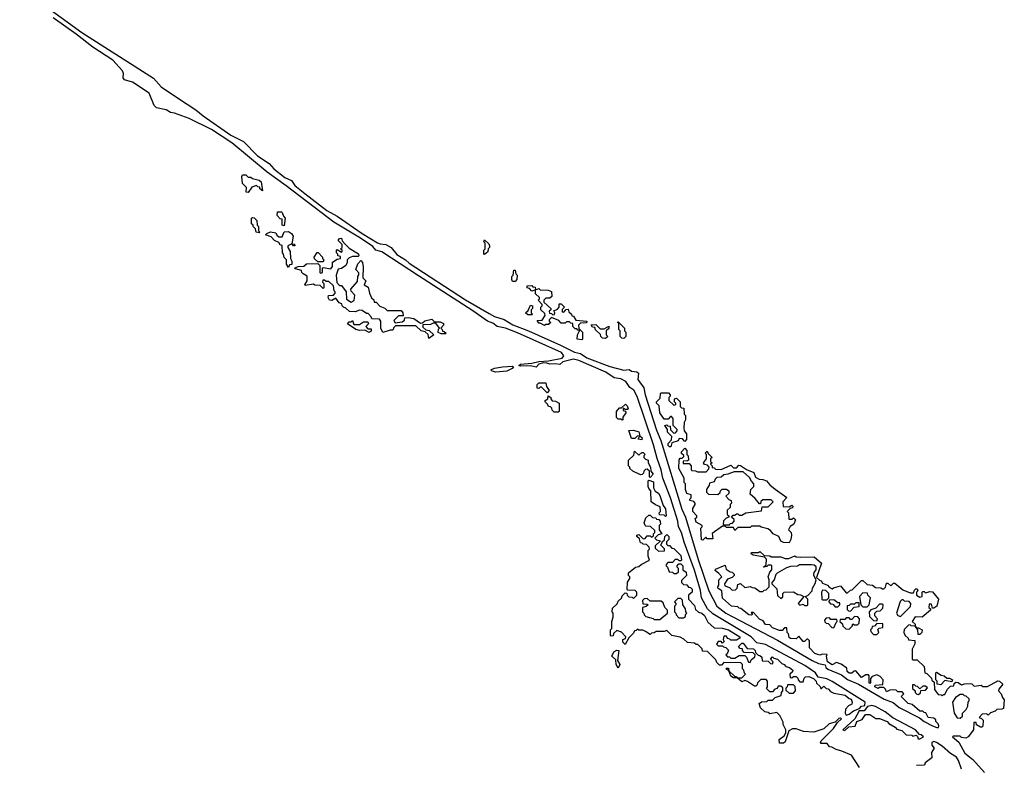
# Model space of a CAD drawing. Extents: x 2535812 to 2752880, y 540738 to 728399.
# Tile 183 of 213: x 2679222 to 2686302, y 670291 to 675652. Entities that reach past the tile are written whole.
import ezdxf

# ---------------------------------------------------------------- set-up
doc = ezdxf.new("R2010")
doc.units = 0

msp = doc.modelspace()

# ---------------------------------------------------------------- linework, layer by layer
at = {"layer": '0CON20XD'}
for points in [[(2679222.2, 675885), (2679668.9, 675558.9), (2680185, 675231.8), (2680240.2, 675170.2), (2680365, 675085.3), (2680487.5, 675005), (2680541, 674961), (2680740.7, 674820.7), (2680831.4, 674775), (2680932.6, 674672.6), (2681015, 674616.8), (2681049.9, 674579.9), (2681127.8, 674517.8), (2681176.8, 674496.8), (2681200.7, 674460.7), (2681271.6, 674401.6), (2681430, 674280), (2681505, 674238.2), (2681685.5, 674115), (2681795, 674048.1), (2681815, 674039.3), (2681855, 674035.5), (2681893.8, 674015), (2681933.6, 673963.6), (2681997.1, 673925), (2682022.2, 673902.2), (2682428.7, 673638.7), (2682598.6, 673538.6), (2682635, 673518.2), (2682705, 673495.4), (2682768.3, 673458.3), (2682880, 673415), (2683111.2, 673311.2), (2683212.5, 673262.5), (2683255, 673252.1), (2683300.8, 673220.9), (2683465, 673157.3), (2683565, 673131.8), (2683605, 673136.2), (2683620, 673125), (2683659.3, 673119.3), (2683670.7, 673110.7), (2683666.7, 673065), (2683709.4, 673005), (2683720, 672955), (2683800.3, 672700.2), (2683832.7, 672625), (2683983.5, 672133.5), (2684009.6, 672075), (2684100.3, 671770.3), (2684177.5, 671545), (2684235.5, 671435), (2684299.2, 671385), (2684671.2, 671191.2), (2684920, 671045), (2684965, 671023.5), (2685013.6, 671013.6), (2685019.2, 670995), (2685032.2, 670982.2), (2685131.3, 670941.3), (2685175, 670907.1), (2685253.6, 670873.6), (2685438.8, 670765), (2685503, 670743), (2685545, 670705.7), (2685691.2, 670631.2), (2685725, 670605.8), (2685785, 670574.3), (2685816.7, 670563.3), (2685827.5, 670562.5), (2685830, 670575), (2685825, 670590), (2685810, 670605), (2685808.3, 670618.3), (2685795, 670630), (2685755, 670633.3), (2685738.3, 670668.3), (2685725, 670670), (2685715, 670680), (2685695, 670680), (2685638.3, 670728.3), (2685610, 670735), (2685560, 670785), (2685580, 670805), (2685568.3, 670818.3), (2685535, 670820), (2685525, 670830), (2685505, 670832.5), (2685478.3, 670831.7), (2685455, 670820), (2685448.3, 670838.3), (2685435, 670850), (2685405, 670850), (2685395, 670842.5), (2685370, 670855), (2685373, 670867), (2685428.3, 670871.7), (2685430, 670905), (2685408.3, 670928.3), (2685385, 670940), (2685351.7, 670928.3), (2685340, 670915), (2685340, 670885), (2685335, 670880), (2685330, 670885), (2685330, 670935), (2685325, 670940), (2685305, 670940), (2685275, 670922.5), (2685235, 670970), (2685221.7, 670968.3), (2685205, 670952.5), (2685185, 670952.5)], [(2683725, 672070), (2683745, 672090), (2683755, 672090), (2683771.7, 672071.7), (2683795, 672070), (2683801.7, 672061.7), (2683818.3, 672058.3), (2683827, 672047), (2683830, 672025), (2683820, 672015), (2683820, 671985), (2683840, 671955), (2683811.7, 671948.3), (2683790, 671925), (2683801.7, 671911.7), (2683830, 671905), (2683791.7, 671868.3), (2683791.7, 671851.7), (2683815, 671830), (2683858.3, 671831.7), (2683858.3, 671848.3), (2683830, 671875), (2683840, 671885), (2683841.7, 671898.3), (2683858.3, 671911.7), (2683860, 671935), (2683875, 671950), (2683890, 671935), (2683890, 671915), (2683871.7, 671898.3), (2683871.7, 671881.7), (2683881.7, 671871.7), (2683895, 671870), (2683911.7, 671851.7), (2683925, 671850), (2683975, 671800), (2683980, 671765), (2683975, 671760), (2683965, 671760), (2683955, 671770), (2683935, 671770), (2683915, 671750), (2683881.7, 671748.3), (2683870, 671735), (2683870, 671725), (2683880, 671715), (2683891.7, 671681.7), (2683915, 671680), (2683925, 671670), (2683945, 671670), (2683958.3, 671681.7), (2683960, 671705), (2683950, 671715), (2683950, 671725), (2683961.7, 671738.3), (2683975, 671740), (2683990, 671725), (2683990, 671695), (2684015, 671680), (2684017.5, 671655), (2683981.7, 671618.3), (2683980, 671605), (2683995, 671590), (2684018.3, 671588.3), (2684031.7, 671571.7), (2684045, 671570), (2684057, 671557), (2684057.5, 671535), (2684030, 671515), (2684030, 671485), (2684075, 671440), (2684081.7, 671411.7), (2684101.7, 671391.7), (2684126.7, 671385), (2684145, 671366.7), (2684170.5, 671320.5), (2684215, 671280), (2684273, 671277), (2684317.5, 671265), (2684400, 671215), (2684400, 671205), (2684375, 671190), (2684335, 671190), (2684328.3, 671198.3), (2684311.7, 671201.7), (2684305, 671220), (2684285, 671220), (2684280, 671195), (2684288.3, 671181.7), (2684275, 671170), (2684265, 671180), (2684245, 671180), (2684231.7, 671161.7), (2684245, 671150), (2684275, 671150), (2684281.7, 671141.7), (2684298.3, 671138.3), (2684318.3, 671118.3), (2684308.3, 671091.7), (2684300, 671085), (2684311.7, 671071.7), (2684325, 671070), (2684335, 671060), (2684365, 671060), (2684395, 671080), (2684435, 671080), (2684448.3, 671068.3), (2684461.7, 671031.7), (2684475, 671030), (2684481.7, 671048.3), (2684508.3, 671071.7), (2684510, 671085), (2684495, 671100), (2684431.7, 671101.7), (2684420, 671115), (2684418.3, 671128.3), (2684401.7, 671131.7), (2684390, 671145), (2684415, 671170), (2684425, 671170), (2684451.7, 671131.7), (2684498.3, 671128.3), (2684510, 671115), (2684511.7, 671101.7), (2684531.7, 671081.7), (2684545, 671080), (2684558.3, 671068.3), (2684561.7, 671041.7), (2684605, 671040), (2684621.7, 671021.7), (2684635, 671020), (2684640, 671035), (2684620, 671055), (2684635, 671070), (2684645, 671060), (2684670, 671055), (2684701.7, 671021.7), (2684720, 671015), (2684731.7, 671001.7), (2684757.5, 670995), (2684780, 670975), (2684778.3, 670961.7), (2684760, 670945), (2684761.7, 670921.7), (2684775, 670920), (2684785, 670930), (2684805, 670930), (2684818.3, 670918.3), (2684820, 670905), (2684831.7, 670891.7), (2684855, 670890), (2684861.7, 670918.3), (2684873, 670927), (2684895, 670930), (2684930, 670915), (2684950, 670895), (2684951.7, 670881.7), (2684978.3, 670858.3), (2684981.7, 670841.7), (2684988.3, 670841.7), (2685005, 670860), (2685021.7, 670841.7), (2685035, 670840), (2685051.7, 670821.7), (2685075, 670810), (2685157.5, 670795), (2685185, 670770), (2685200, 670765), (2685207.5, 670745), (2685205, 670730), (2685181.7, 670718.3), (2685160, 670695), (2685157.5, 670665), (2685165, 670650), (2685185, 670657.5), (2685217.1, 670682.9), (2685260, 670700), (2685274.4, 670715.6), (2685298.8, 670721.2), (2685301.2, 670745), (2685065, 670893.1), (2685025, 670911.9), (2684963.8, 670923.8), (2684944.2, 670955), (2684867.1, 671007.1), (2684585, 671159.4), (2684521.2, 671171.2), (2684481.2, 671215), (2684205, 671380.5), (2684168.5, 671415), (2684124.4, 671495), (2684116.9, 671546.9), (2684073.3, 671693.3), (2683999.5, 671895), (2683980.4, 671965), (2683959.5, 672005), (2683954.5, 672045), (2683901.1, 672215), (2683845.6, 672355), (2683834.5, 672415), (2683805, 672496.2), (2683778.9, 672595), (2683661.7, 672941.7), (2683638.2, 672988.2), (2683608.1, 673008.1), (2683580.1, 673050.1), (2683545, 673070), (2683497.4, 673077.4), (2683437.4, 673117.4), (2683242.2, 673202.3), (2683205, 673212), (2683127.9, 673192.1), (2683105, 673173.3), (2683075, 673178), (2683035, 673174.2), (2683013, 673183), (2682985, 673184.4), (2682955.7, 673174.3), (2682935, 673153.3), (2682895, 673164.2), (2682825, 673160), (2682810, 673165), (2682822.5, 673175), (2682905, 673183.3), (2682955, 673195.4), (2683025, 673199.4), (2683121.9, 673218.1), (2683135.8, 673235), (2683118.5, 673258.5), (2682800.8, 673400.9), (2682715, 673433.2), (2682655, 673445.6), (2682625, 673470.5), (2682584.6, 673484.6), (2682479.7, 673559.7), (2682089.2, 673810.8), (2681825, 673982.7), (2681782, 673995), (2681761.3, 674021.3), (2681672.1, 674082.1), (2681480, 674195), (2681138.4, 674458.4), (2681000.6, 674555), (2680746.8, 674766.8), (2680602.4, 674862.4), (2680441.7, 674941.7), (2680335, 674980.8), (2680305.9, 674985.9), (2680274.3, 675004.3), (2680205, 675017.5), (2680188.2, 675035), (2680154, 675124), (2680033.6, 675203.6), (2679975, 675220), (2679965.6, 675235), (2679967.8, 675265), (2679961.1, 675285), (2679891.8, 675361.8), (2679748.1, 675455), (2679629, 675549), (2679461.8, 675665)], [(2680865, 674410), (2680851.7, 674411.7), (2680852.5, 674445), (2680823.8, 674475), (2680820, 674525), (2680825, 674537.5), (2680847, 674537), (2680865, 674520), (2680885, 674520), (2680895, 674510), (2680945, 674497.5), (2680957.5, 674485), (2680968.3, 674421.7), (2680950, 674435), (2680948.3, 674448.3), (2680935, 674450), (2680925, 674460), (2680891.7, 674448.3), (2680865, 674410)], [(2681125, 674170), (2681110, 674175), (2681108.3, 674218.3), (2681095, 674220), (2681073.3, 674243.3), (2681075, 674270), (2681105, 674270), (2681110, 674265), (2681118.3, 674238.3), (2681130, 674225), (2681125, 674170)], [(2680945, 674120), (2680923.6, 674123.6), (2680918.3, 674148.3), (2680900, 674165), (2680900, 674175), (2680890, 674185), (2680890, 674225), (2680895, 674230), (2680908.3, 674228.3), (2680927, 674207), (2680930, 674175), (2680940, 674165), (2680940, 674135), (2680950, 674125), (2680945, 674120)], [(2681155, 673870), (2681140, 673895), (2681140, 673925), (2681123, 673943), (2681120, 673965), (2681112.5, 673975), (2681108.3, 674028.3), (2681095, 674032.5), (2681085, 674050), (2681053.9, 674063.9), (2681030, 674090), (2680990, 674105), (2681000, 674115), (2681025, 674127.5), (2681065, 674120), (2681071.7, 674101.7), (2681085, 674090), (2681108.3, 674091.7), (2681125, 674127.5), (2681155, 674130), (2681177.5, 674115), (2681187.5, 674095), (2681180, 674040), (2681198.3, 674038.3), (2681200, 674025), (2681190, 674025), (2681180, 674040), (2681150, 674025), (2681150, 674015), (2681167.5, 673985), (2681170, 673935), (2681180, 673915), (2681178.3, 673891.7), (2681161.7, 673888.3), (2681155, 673870)], [(2682165, 673360), (2682158.3, 673388.3), (2682138.3, 673408.3), (2682110, 673415), (2682071.7, 673451.7), (2681925, 673450), (2681911.7, 673438.3), (2681905, 673420), (2681885, 673420), (2681832.5, 673402.5), (2681820, 673435), (2681820, 673485), (2681808.3, 673498.3), (2681755, 673500), (2681750, 673515), (2681728.3, 673538.3), (2681715, 673540), (2681685, 673560), (2681665, 673562.5), (2681635, 673552.5), (2681593, 673553), (2681568.3, 673578.3), (2681550, 673585), (2681540, 673595), (2681538.3, 673608.3), (2681520, 673615), (2681495, 673650), (2681467, 673633), (2681450, 673635), (2681440, 673655), (2681441.7, 673668.3), (2681478.3, 673671.7), (2681490, 673685), (2681490, 673695), (2681483, 673703), (2681478.3, 673738.3), (2681445, 673770), (2681425, 673770), (2681415, 673780), (2681401.7, 673778.3), (2681400, 673765), (2681410, 673755), (2681410, 673725), (2681405, 673720), (2681381.7, 673741.7), (2681343.6, 673743.6), (2681335, 673750), (2681275, 673740), (2681272.5, 673745), (2681290, 673775), (2681288.3, 673808.3), (2681260, 673825), (2681250, 673835), (2681248.3, 673848.3), (2681205, 673860), (2681201.7, 673868.3), (2681225, 673877.5), (2681265, 673880), (2681285, 673896.7), (2681365, 673900), (2681380, 673885), (2681380, 673835), (2681385, 673830), (2681400, 673835), (2681400, 673865), (2681405, 673870), (2681458.3, 673861.7), (2681471.7, 673878.3), (2681471.7, 673908.3), (2681505, 673930), (2681530, 673935), (2681528.3, 673948.3), (2681510, 673955), (2681510, 673965), (2681500, 673975), (2681500, 673995), (2681505, 674000), (2681535, 673980), (2681540, 673985), (2681540, 673995), (2681530, 674005), (2681540, 674015), (2681540, 674035), (2681512.5, 674065), (2681521.7, 674078.3), (2681535, 674080), (2681541.7, 674061.7), (2681560, 674040), (2681590, 674010), (2681658.3, 673968.3), (2681660, 673955), (2681655, 673950), (2681615, 673950), (2681590, 673940), (2681577.5, 673925), (2681577.5, 673905), (2681566.4, 673883.6), (2681535, 673862.5), (2681511.7, 673858.3), (2681497.5, 673815), (2681501.7, 673761.7), (2681521.7, 673741.7), (2681535, 673740), (2681570, 673695), (2681571.7, 673641.7), (2681605, 673620), (2681628.3, 673631.7), (2681631.7, 673671.7), (2681605, 673700), (2681602.5, 673715), (2681651.7, 673768.3), (2681652.5, 673805), (2681661.7, 673818.3), (2681661.7, 673831.7), (2681640, 673855), (2681653, 673897), (2681675, 673920), (2681687.5, 673905), (2681692.5, 673875), (2681690, 673795), (2681710, 673775), (2681700, 673745), (2681728.3, 673728.3), (2681737.5, 673685), (2681751.7, 673651.7), (2681768.3, 673638.3), (2681771.7, 673621.7), (2681785, 673620), (2681811.7, 673591.7), (2681847, 673577), (2681865, 673560), (2681965, 673560), (2681977.5, 673545), (2681978.3, 673521.7), (2681945, 673522.5), (2681911.7, 673488.3), (2681921.7, 673471.7), (2681971.7, 673478.3), (2681988.3, 673491.7), (2681991.7, 673508.3), (2682015, 673510), (2682055, 673502.5), (2682105, 673470), (2682118.3, 673471.7), (2682135, 673487.5), (2682185, 673497.5), (2682205, 673480), (2682245, 673480), (2682268.3, 673468.3), (2682270, 673455), (2682250, 673435), (2682260, 673425), (2682261.7, 673411.7), (2682275, 673410), (2682288.3, 673398.3), (2682285, 673392.5), (2682253.6, 673393.6), (2682231.7, 673401.7), (2682233, 673427), (2682240, 673435), (2682215, 673470), (2682195, 673470), (2682175, 673460), (2682121.7, 673458.3), (2682121.7, 673441.7), (2682141.7, 673421.7), (2682167, 673417), (2682200, 673385), (2682165, 673360)], [(2682565, 673962.5), (2682560, 673965), (2682560, 673995), (2682570, 674005), (2682570, 674045), (2682560, 674055), (2682565, 674070), (2682595, 674040), (2682600, 674025), (2682600, 674015), (2682590, 674005), (2682588.3, 673981.7), (2682565, 673962.5)], [(2681405, 673910), (2681365, 673910), (2681341.7, 673931.7), (2681340, 673945), (2681361.7, 673978.3), (2681368.3, 673978.3), (2681400, 673945), (2681400, 673935), (2681410, 673925), (2681405, 673910)], [(2682785, 673770), (2682765, 673770), (2682760, 673785), (2682760, 673805), (2682770, 673815), (2682775, 673850), (2682785, 673850), (2682790, 673825), (2682800, 673815), (2682797, 673783), (2682785, 673770)], [(2683265, 673350), (2683230, 673355), (2683232.5, 673385), (2683250, 673420), (2683235, 673420), (2683228.3, 673428.3), (2683215, 673430), (2683200, 673445), (2683198.3, 673468.3), (2683185, 673470), (2683175, 673480), (2683155, 673480), (2683145, 673470), (2683115, 673470), (2683098.3, 673488.3), (2683045, 673510), (2683030, 673495), (2683030, 673485), (2683040, 673475), (2683025, 673460), (2683005, 673460), (2682995, 673452.5), (2682965, 673470), (2682955, 673470), (2682941.7, 673488.3), (2682978.3, 673491.7), (2683000, 673525), (2682998.3, 673538.3), (2682970, 673565), (2682970, 673585), (2682980, 673595), (2682980, 673605), (2682950, 673635), (2682960, 673645), (2682960, 673655), (2682931.7, 673681.7), (2682930, 673710), (2682905, 673700), (2682888.3, 673718.3), (2682870, 673725), (2682871.7, 673738.3), (2682905, 673740), (2682911.7, 673731.7), (2682928.3, 673728.3), (2682930, 673710), (2682955, 673720), (2682965, 673710), (2683023, 673707), (2683046.4, 673696.4), (2683048.3, 673661.7), (2683035, 673650), (2683005, 673650), (2682990, 673635), (2682991.7, 673621.7), (2683040, 673575), (2683040, 673565), (2683030, 673555), (2683031.7, 673541.7), (2683045, 673540), (2683055, 673530), (2683068.3, 673531.7), (2683070, 673545), (2683061.7, 673558.3), (2683088.3, 673571.7), (2683100, 673585), (2683101.7, 673608.3), (2683115, 673610), (2683140, 673585), (2683121.7, 673568.3), (2683121.7, 673551.7), (2683135, 673550), (2683151.7, 673568.3), (2683165, 673570), (2683171.7, 673551.7), (2683190, 673535), (2683191.7, 673521.7), (2683205, 673520), (2683221.7, 673491.7), (2683300, 673485), (2683298.3, 673471.7), (2683255, 673470), (2683240, 673455), (2683241.7, 673431.7), (2683270, 673405), (2683270, 673355), (2683265, 673350)], [(2682905, 673530), (2682875, 673530), (2682860, 673545), (2682878.3, 673561.7), (2682895, 673600), (2682910, 673595), (2682910, 673575), (2682900, 673565), (2682900, 673545), (2682910, 673535), (2682905, 673530)], [(2681735, 673402.5), (2681705, 673420), (2681665, 673417.5), (2681640, 673425), (2681580, 673465), (2681591.7, 673478.3), (2681605, 673480), (2681615, 673490), (2681625, 673460), (2681665, 673460), (2681695, 673480), (2681725, 673480), (2681730, 673465), (2681710, 673445), (2681725, 673430), (2681748.3, 673428.3), (2681748.3, 673411.7), (2681735, 673402.5)], [(2683565, 673360), (2683551.7, 673361.7), (2683540, 673375), (2683540, 673415), (2683530, 673425), (2683530, 673470), (2683520, 673475), (2683525, 673480), (2683570, 673435), (2683570, 673415), (2683580, 673405), (2683580, 673375), (2683565, 673360)], [(2683435, 673360), (2683411.7, 673361.7), (2683400, 673375), (2683398.3, 673388.3), (2683361.7, 673421.7), (2683358.3, 673438.3), (2683341.7, 673441.7), (2683331.7, 673458.3), (2683365, 673460), (2683395, 673430), (2683425, 673430), (2683458.3, 673448.3), (2683458.3, 673431.7), (2683440, 673415), (2683440, 673385), (2683450, 673375), (2683435, 673360)], [(2682645, 673117.5), (2682620, 673125), (2682610, 673135), (2682635, 673145.4), (2682692.5, 673155), (2682765, 673160), (2682772.5, 673155), (2682762.5, 673145), (2682725, 673124.2), (2682645, 673117.5)], [(2683015, 672970), (2682975, 673010), (2682965, 673010), (2682955, 673000), (2682941.7, 673001.7), (2682941.7, 673028.3), (2682955, 673040), (2683005, 673040), (2683010, 673015), (2683030, 672985), (2683015, 672970)], [(2683095, 672830), (2683065, 672830), (2683050, 672845), (2683048.3, 672858.3), (2683038.3, 672868.3), (2683025, 672870), (2683018.3, 672888.3), (2683000, 672905), (2683000, 672915), (2683020, 672925), (2683021.7, 672948.3), (2683040, 672935), (2683040, 672925), (2683051.7, 672911.7), (2683075, 672910), (2683100, 672895), (2683100, 672835), (2683095, 672830)], [(2683905, 672580), (2683895, 672580), (2683885, 672590), (2683883.8, 672605), (2683908.3, 672631.7), (2683910, 672655), (2683880, 672685), (2683880, 672705), (2683860, 672735), (2683875, 672740), (2683881.7, 672731.7), (2683898.3, 672728.3), (2683901.7, 672701.7), (2683925, 672680), (2683938.3, 672681.7), (2683950, 672695), (2683950, 672705), (2683920, 672735), (2683920, 672785), (2683908.3, 672798.3), (2683901.7, 672798.3), (2683885, 672780), (2683855, 672780), (2683823.8, 672825), (2683820, 672875), (2683800, 672895), (2683800, 672905), (2683828.3, 672931.7), (2683830, 672965), (2683835, 672970), (2683888.3, 672968.3), (2683900, 672955), (2683900, 672945), (2683890, 672935), (2683890, 672915), (2683925, 672880), (2683940, 672885), (2683940, 672895), (2683930, 672905), (2683930, 672925), (2683945, 672930), (2683970, 672905), (2683971.7, 672871.7), (2683981.7, 672861.7), (2683998.3, 672858.3), (2684000, 672815), (2684010, 672805), (2684010, 672775), (2684000, 672755), (2683997.5, 672715), (2684000, 672695), (2684016.7, 672675), (2684017, 672633), (2684005, 672620), (2683988.3, 672638.3), (2683965, 672640), (2683957, 672623), (2683911.7, 672608.3), (2683905, 672580)], [(2683555, 672772.5), (2683545, 672780), (2683525, 672780), (2683512.5, 672792.5), (2683512.5, 672835), (2683535, 672860), (2683548.3, 672861.7), (2683577.5, 672887.5), (2683590, 672875), (2683597.5, 672855), (2683595, 672850), (2683575, 672850), (2683561.7, 672858.3), (2683561.7, 672841.7), (2683578.3, 672838.3), (2683580, 672825), (2683560, 672795), (2683560, 672775), (2683555, 672772.5)], [(2683695, 672630), (2683670, 672635), (2683680, 672660), (2683661.7, 672658.3), (2683645, 672640), (2683621.7, 672641.7), (2683601.7, 672698.3), (2683635, 672700), (2683675, 672687.5), (2683680, 672660), (2683697.5, 672645), (2683695, 672630)], [(2683755, 672360), (2683750, 672365), (2683750, 672405), (2683735, 672420), (2683721.7, 672418.3), (2683710, 672405), (2683708.3, 672391.7), (2683698.3, 672381.7), (2683685, 672380), (2683630, 672405), (2683610, 672425), (2683610, 672435), (2683600, 672445), (2683600, 672485), (2683638.3, 672521.7), (2683641.7, 672548.3), (2683675, 672520), (2683695, 672540), (2683705, 672540), (2683720, 672525), (2683710, 672515), (2683710, 672505), (2683721.7, 672491.7), (2683740, 672485), (2683740, 672465), (2683757.5, 672435), (2683760, 672405), (2683777.5, 672385), (2683755, 672360)], [(2684755, 671890), (2684713.6, 671893.6), (2684695, 671902.5), (2684680, 671935), (2684640, 671955), (2684620, 671980), (2684601.7, 671991.7), (2684553, 672003), (2684545, 672010), (2684485, 672010), (2684475, 672000), (2684385, 672000), (2684365, 671980), (2684355, 672000), (2684305, 672000), (2684295, 672010), (2684275, 672010), (2684201.7, 671958.3), (2684205, 671920), (2684165, 671920), (2684155, 671930), (2684135, 671910), (2684125, 671912.5), (2684120, 671995), (2684130, 672005), (2684130, 672015), (2684085, 672040), (2684080, 672065), (2684090, 672075), (2684090, 672085), (2684062.5, 672115), (2684063, 672137), (2684080, 672165), (2684080, 672175), (2684068.3, 672188.3), (2684040, 672195), (2684040, 672205), (2684050, 672215), (2684050, 672235), (2684020, 672245), (2684010, 672275), (2684010, 672315), (2684000, 672325), (2684000, 672355), (2683962.5, 672425), (2683963, 672487), (2683971.7, 672498.3), (2683985, 672500), (2683998.3, 672511.7), (2683998.3, 672518.3), (2683981.7, 672531.7), (2683980, 672545), (2684005, 672570), (2684020, 672555), (2684020, 672525), (2684027.5, 672515), (2684030, 672485), (2684025, 672480), (2683991.7, 672478.3), (2683991.7, 672461.7), (2684035, 672460), (2684050, 672445), (2684050, 672415), (2684055, 672410), (2684081.7, 672408.3), (2684095, 672400), (2684158.3, 672401.7), (2684178.3, 672421.7), (2684180, 672435), (2684168.3, 672448.3), (2684145, 672452.5), (2684140, 672465), (2684160, 672495), (2684160, 672525), (2684150, 672535), (2684165, 672550), (2684171.7, 672531.7), (2684200, 672505), (2684190, 672495), (2684190, 672475), (2684200, 672465), (2684190, 672455), (2684200, 672445), (2684201.7, 672431.7), (2684215, 672430), (2684225, 672420), (2684265, 672417.5), (2684335, 672450), (2684355, 672430), (2684375, 672430), (2684391.7, 672448.3), (2684405, 672447.5), (2684447.5, 672417.5), (2684500, 672395), (2684511.7, 672361.7), (2684538.3, 672348.3), (2684565, 672346.2), (2684592.5, 672335), (2684616.2, 672306.2), (2684655, 672276.2), (2684737, 672217), (2684710, 672185), (2684711.7, 672151.7), (2684755, 672150), (2684775, 672160), (2684780, 672155), (2684778.3, 672141.7), (2684761.7, 672138.3), (2684740, 672115), (2684750, 672105), (2684751.7, 672061.7), (2684775, 672060), (2684785, 672070), (2684800, 672055), (2684787.5, 672025), (2684761.7, 672008.3), (2684750, 671985), (2684770, 671965), (2684772.5, 671945), (2684767.5, 671915), (2684755, 671890)], [(2683865, 672080), (2683855, 672090), (2683821.7, 672091.7), (2683820, 672105), (2683830, 672115), (2683828.3, 672148.3), (2683793, 672163), (2683763.3, 672185), (2683760, 672265), (2683745, 672280), (2683740, 672295), (2683740, 672335), (2683745, 672340), (2683778.3, 672328.3), (2683780, 672285), (2683791.7, 672261.7), (2683816.4, 672246.4), (2683825, 672230), (2683848.3, 672158.3), (2683866.7, 672135), (2683870, 672085), (2683865, 672080)], [(2684325, 672020), (2684331.7, 672028.3), (2684348.3, 672031.7), (2684360, 672045), (2684358.3, 672058.3), (2684340, 672075), (2684351.7, 672088.3), (2684365, 672090), (2684375, 672100), (2684385, 672100), (2684395, 672090), (2684415, 672090), (2684443.6, 672106.4), (2684555, 672120), (2684561.7, 672148.3), (2684605, 672150), (2684640, 672185), (2684625, 672200), (2684565, 672200), (2684551.7, 672188.3), (2684548.3, 672171.7), (2684541.7, 672171.7), (2684510, 672210), (2684475, 672240), (2684480, 672275), (2684500, 672295), (2684500, 672315), (2684483, 672333), (2684470, 672360), (2684425, 672400), (2684358.3, 672401.7), (2684315, 672383.3), (2684285, 672380), (2684265, 672362.5), (2684235, 672360), (2684221.7, 672348.3), (2684215, 672330), (2684181.7, 672318.3), (2684180, 672305), (2684160, 672275), (2684160, 672255), (2684175, 672240), (2684241.7, 672238.3), (2684258.3, 672251.7), (2684260, 672265), (2684273.6, 672276.4), (2684305, 672276.7), (2684320, 672265), (2684320, 672245), (2684300, 672225), (2684321.7, 672201.7), (2684337.5, 672195), (2684340, 672175), (2684330, 672165), (2684330, 672145), (2684310, 672125), (2684310, 672095), (2684320, 672085), (2684320, 672075), (2684301.7, 672068.3), (2684281.7, 672048.3), (2684280, 672025), (2684285, 672020), (2684325, 672020)], [(2685260, 670275), (2685203, 670363), (2685133.3, 670393.3), (2685093.8, 670403.8), (2685061.7, 670421.7), (2685045, 670422.5), (2685027.7, 670447.7), (2684985, 670447.5), (2684981.2, 670455), (2684984.6, 670465.4), (2685074, 670555), (2685102.5, 670597.5), (2685130, 670625), (2685125, 670630), (2685111.7, 670628.3), (2685085, 670600), (2685041.7, 670588.3), (2685005, 670553.3), (2684931.7, 670528.3), (2684856.7, 670533.3), (2684805, 670553.3), (2684778.3, 670551.7), (2684751.7, 670538.3), (2684725, 670460), (2684715, 670450), (2684685, 670450), (2684683.3, 670475), (2684718.3, 670501.7), (2684730, 670525), (2684730, 670545), (2684712.5, 670585), (2684711.7, 670601.7), (2684688.3, 670648.3), (2684665, 670670), (2684615, 670660), (2684605, 670670), (2684580, 670675), (2684547.5, 670705), (2684540, 670735), (2684555, 670747.5), (2684595, 670750), (2684605, 670760), (2684635, 670760), (2684653, 670777), (2684698.3, 670791.7), (2684700, 670815), (2684710, 670825), (2684708.3, 670848.3), (2684695, 670860), (2684675, 670860), (2684668.3, 670841.7), (2684651.7, 670838.3), (2684635, 670820), (2684615, 670820), (2684593, 670843), (2684600, 670855), (2684600, 670895), (2684588.3, 670908.3), (2684551.7, 670908.3), (2684527.5, 670882.5), (2684525, 670870), (2684515, 670860), (2684505, 670860), (2684455, 670892.5), (2684435, 670900), (2684415, 670890), (2684380, 670920), (2684355, 670920), (2684335, 670932.5), (2684320, 670970), (2684300, 670985), (2684305, 670990), (2684318.3, 670988.3), (2684320, 670970), (2684361.7, 670931.7), (2684375, 670930), (2684380, 670920), (2684415, 670920), (2684430, 670935), (2684440, 670945), (2684432.5, 670952.5), (2684430, 670975), (2684420, 670985), (2684420, 671015), (2684408.3, 671028.3), (2684285, 671030), (2684268.3, 671011.7), (2684255, 671010), (2684235, 671030), (2684228.3, 671048.3), (2684168.3, 671108.3), (2684131.7, 671111.7), (2684128.3, 671128.3), (2684098.3, 671158.3), (2684085, 671160), (2684075, 671170), (2684025, 671172.5), (2683998.3, 671198.3), (2683971.7, 671211.7), (2683910, 671225), (2683875, 671260), (2683855, 671252.5), (2683798.3, 671251.7), (2683785, 671242.5), (2683765, 671240), (2683755, 671230), (2683722.5, 671252.5), (2683701.7, 671261.7), (2683673, 671263), (2683665, 671270), (2683655, 671260), (2683641.7, 671258.3), (2683635, 671240), (2683601.7, 671208.3), (2683575, 671160), (2683560, 671175), (2683560, 671195), (2683578.3, 671201.7), (2683580, 671215), (2683548.3, 671248.3), (2683515, 671260), (2683491.7, 671238.3), (2683488.3, 671221.7), (2683475, 671220), (2683470, 671225), (2683470, 671265), (2683480, 671275), (2683480, 671325), (2683490, 671355), (2683490, 671385), (2683482.5, 671395), (2683485, 671420), (2683518.3, 671451.7), (2683525, 671470), (2683548.3, 671491.7), (2683555, 671510), (2683575, 671530), (2683588.3, 671528.3), (2683590, 671515), (2683601.7, 671501.7), (2683625, 671500), (2683635, 671490), (2683660, 671515), (2683660, 671535), (2683648.3, 671548.3), (2683595, 671550), (2683590, 671555), (2683593, 671607), (2683610, 671635), (2683610, 671645), (2683600, 671655), (2683600, 671675), (2683650, 671715), (2683675, 671720), (2683690, 671735), (2683750, 671765), (2683740, 671795), (2683740, 671835), (2683750, 671845), (2683748.3, 671858.3), (2683728.3, 671878.3), (2683705, 671880), (2683698.3, 671888.3), (2683685, 671890), (2683678.3, 671918.3), (2683660, 671935), (2683660, 671945), (2683675, 671950), (2683705, 671920), (2683718.3, 671921.7), (2683735, 671940), (2683755, 671940), (2683765, 671930), (2683778.3, 671941.7), (2683780, 671955), (2683790, 671965), (2683788.3, 671978.3), (2683758.3, 672008.3), (2683725, 672010), (2683720, 672015), (2683712.5, 672035), (2683725, 672070)], [(2685185, 670952.5), (2685172.5, 670965), (2685168.3, 670988.3), (2685128.3, 671018.3), (2685095, 671030), (2685065, 671013.8), (2685030, 671035), (2685022.5, 671075), (2685028.3, 671088.3), (2684995, 671090), (2684975, 671082.5), (2684940, 671095), (2684900, 671135), (2684900, 671185), (2684888.3, 671198.3), (2684881.7, 671198.3), (2684865, 671180), (2684855, 671180), (2684825, 671220), (2684805, 671200), (2684765, 671202.5), (2684755, 671210), (2684750, 671235), (2684740, 671245), (2684738.3, 671278.3), (2684721.7, 671278.3), (2684705, 671260), (2684685, 671260), (2684635, 671280), (2684615, 671300), (2684585, 671302.5), (2684568.3, 671328.3), (2684541.7, 671341.7), (2684498.3, 671388.3), (2684481.7, 671388.3), (2684490, 671375), (2684485, 671370), (2684465, 671372.5), (2684408.3, 671418.3), (2684395, 671420), (2684385, 671430), (2684340, 671435), (2684275, 671492.5), (2684270, 671545), (2684245, 671562.5), (2684242.5, 671575), (2684250, 671585), (2684250, 671625), (2684270, 671645), (2684250, 671670), (2684221.7, 671691.7), (2684225, 671700), (2684295, 671730), (2684301.7, 671701.7), (2684331.7, 671681.7), (2684345, 671680), (2684360, 671665), (2684360, 671655), (2684345, 671640), (2684311.7, 671628.3), (2684290, 671595), (2684291.7, 671581.7), (2684325, 671570), (2684345, 671550), (2684368.3, 671551.7), (2684380, 671565), (2684385, 671590), (2684405, 671597.5), (2684435, 671570), (2684475, 671576.7), (2684488.3, 671568.3), (2684507, 671567), (2684545, 671540), (2684565, 671540), (2684575, 671550), (2684588.3, 671551.7), (2684610, 671575), (2684610, 671625), (2684603.3, 671645), (2684615, 671680), (2684630, 671695), (2684630, 671725), (2684625, 671730), (2684605, 671730), (2684595, 671720), (2684570, 671715), (2684588.3, 671731.7), (2684591.7, 671771.7), (2684578.3, 671788.3), (2684495, 671802.5), (2684481.7, 671811.7), (2684485, 671820), (2684535, 671820), (2684545, 671827.5), (2684575, 671800), (2684616.4, 671796.4), (2684625, 671790), (2684695, 671790), (2684725, 671777.5), (2684751.7, 671778.3), (2684795, 671797.5), (2684805, 671790), (2684835, 671787.5), (2684935, 671790), (2684987.5, 671745), (2684951.7, 671641.7), (2684971.7, 671621.7), (2684985, 671617.5), (2684995, 671600), (2685030, 671585), (2685041.7, 671571.7), (2685065, 671560), (2685073, 671567), (2685125, 671580), (2685165, 671530), (2685175, 671530), (2685195, 671550), (2685208.3, 671551.7), (2685275, 671620), (2685285, 671620), (2685315, 671590), (2685355, 671586.7), (2685375, 671570), (2685415, 671567.5), (2685425, 671560), (2685435, 671560), (2685448.3, 671571.7), (2685455, 671600), (2685465, 671600), (2685485, 671580), (2685505, 671600), (2685515, 671600), (2685571.7, 671551.7), (2685625, 671530), (2685648.3, 671531.7), (2685655, 671550), (2685665, 671560), (2685675, 671560), (2685680, 671545), (2685670, 671535), (2685670, 671515), (2685695, 671500), (2685710, 671505), (2685710, 671535), (2685715, 671540), (2685725, 671540), (2685735, 671530), (2685765, 671540), (2685785, 671537.5), (2685827.5, 671485), (2685817.5, 671435), (2685795, 671420), (2685785, 671420), (2685778.3, 671448.3), (2685761.7, 671448.3), (2685760, 671425), (2685770, 671415), (2685770, 671405), (2685710, 671355), (2685661.7, 671358.3), (2685640, 671325), (2685660, 671305), (2685660, 671290), (2685670, 671280), (2685685, 671280), (2685710, 671265), (2685707.5, 671245), (2685695, 671230), (2685681.7, 671231.7), (2685680, 671265), (2685670, 671280), (2685660, 671290), (2685633, 671293), (2685625, 671300), (2685611.7, 671298.3), (2685581.7, 671268.3), (2685580, 671245), (2685590, 671225), (2685610, 671205), (2685611.7, 671191.7), (2685658.3, 671188.3), (2685657.5, 671165), (2685640, 671125), (2685640, 671055), (2685645, 671050), (2685675, 671050), (2685725, 671000), (2685730, 670955), (2685745, 670950), (2685778.3, 670918.3), (2685781.7, 670901.7), (2685798.3, 670888.3), (2685800, 670835), (2685825, 670800), (2685847, 670797), (2685855, 670790), (2685865, 670800), (2685875, 670800), (2685890, 670835), (2685915, 670860), (2685938.3, 670861.7), (2685941.7, 670878.3), (2685952.5, 670887.5), (2685970, 670885), (2685995, 670870), (2686015, 670877.5), (2686055, 670880), (2686067, 670877), (2686085, 670860), (2686135, 670866.7), (2686148.3, 670858.3), (2686181.7, 670858.3), (2686255, 670897.5), (2686266.1, 670896.1), (2686290, 670875), (2686261.7, 670838.3), (2686260, 670825), (2686280, 670805), (2686288.3, 670778.3), (2686301.7, 670761.7), (2686295, 670700), (2686285, 670693.3), (2686248.3, 670691.7), (2686235, 670680), (2686201.7, 670668.3), (2686185, 670650), (2686175, 670660), (2686141.7, 670658.3), (2686120, 670635), (2686138.3, 670628.3), (2686150, 670615), (2686147, 670573), (2686140, 670565), (2686130, 670565), (2686101.7, 670581.7), (2686098.3, 670598.3), (2686081.7, 670598.3), (2686080, 670545), (2686042.5, 670495), (2686025, 670486.7), (2685995, 670490), (2685985, 670500), (2685935, 670500), (2685930, 670495), (2685975.9, 670455.9), (2686017.5, 670377.5), (2686075, 670333.1), (2686158.5, 670238.5)], [(2684885, 671440), (2684890, 671445), (2684890, 671485), (2684870, 671505), (2684888.3, 671511.7), (2684920, 671545), (2684922.5, 671565), (2684941.7, 671598.3), (2684950, 671625), (2684932.5, 671655), (2684932.5, 671665), (2684933.9, 671676.1), (2684950, 671695), (2684948.3, 671718.3), (2684935, 671730), (2684915, 671732.5), (2684828.3, 671731.7), (2684815, 671723.3), (2684765, 671720), (2684735, 671710), (2684667.5, 671672.5), (2684658.3, 671661.7), (2684646.7, 671625), (2684630, 671605), (2684630, 671595), (2684665, 671560), (2684671.7, 671511.7), (2684695, 671490), (2684708.3, 671501.7), (2684710, 671525), (2684720, 671535), (2684785, 671537.5), (2684818.3, 671518.3), (2684837, 671517), (2684860, 671505), (2684820, 671455), (2684831.7, 671441.7), (2684855, 671450), (2684865, 671440), (2684885, 671440)], [(2683825, 671340), (2683880, 671385), (2683880, 671405), (2683860, 671425), (2683848.3, 671458.3), (2683835, 671470), (2683755, 671470), (2683735, 671490), (2683711.7, 671488.3), (2683700, 671475), (2683701.7, 671451.7), (2683735, 671450), (2683740, 671445), (2683727, 671433), (2683700, 671425), (2683700, 671395), (2683710, 671385), (2683711.7, 671371.7), (2683725, 671360), (2683777, 671347), (2683785, 671340), (2683825, 671340)], [(2683995, 671350), (2684008.3, 671361.7), (2684010, 671375), (2684020, 671385), (2684013, 671393), (2684010, 671415), (2683990, 671445), (2683988.3, 671478.3), (2683975, 671490), (2683955, 671490), (2683930, 671465), (2683940, 671455), (2683940, 671445), (2683930, 671435), (2683930, 671395), (2683940, 671385), (2683941.7, 671371.7), (2683961.7, 671351.7), (2683995, 671350)], [(2685025, 671480), (2685040, 671495), (2685040, 671525), (2685018.3, 671548.3), (2684995, 671550), (2684987.5, 671535), (2684990, 671485), (2684995, 671480), (2685025, 671480)], [(2685315, 671430), (2685330, 671445), (2685340, 671495), (2685320, 671515), (2685318.3, 671528.3), (2685285, 671530), (2685260, 671505), (2685270, 671445), (2685285, 671430), (2685315, 671430)], [(2685105, 671430), (2685120, 671445), (2685118.3, 671458.3), (2685105, 671460), (2685075, 671480), (2685041.7, 671478.3), (2685040, 671465), (2685051.7, 671451.7), (2685068.3, 671448.3), (2685085, 671430), (2685105, 671430)], [(2685195, 671400), (2685221.7, 671428.3), (2685258.3, 671431.7), (2685258.3, 671458.3), (2685235, 671460), (2685225, 671450), (2685195, 671450), (2685185, 671440), (2685171.7, 671438.3), (2685171.7, 671411.7), (2685181.7, 671401.7), (2685195, 671400)], [(2685385, 671330), (2685390, 671345), (2685370, 671365), (2685370, 671385), (2685385, 671400), (2685408.3, 671401.7), (2685428.3, 671421.7), (2685430, 671445), (2685425, 671450), (2685405, 671450), (2685378.3, 671421.7), (2685341.7, 671408.3), (2685330, 671395), (2685331.7, 671361.7), (2685361.7, 671331.7), (2685385, 671330)], [(2685555, 671360), (2685628.3, 671431.7), (2685630, 671455), (2685618.3, 671468.3), (2685585, 671470), (2685575, 671480), (2685565, 671480), (2685551.7, 671468.3), (2685527.5, 671385), (2685537, 671367), (2685555, 671360)], [(2685075, 671280), (2685091.7, 671318.3), (2685100, 671325), (2685098.3, 671338.3), (2685055, 671340), (2685045, 671350), (2685021.7, 671348.3), (2685010, 671335), (2685011.7, 671321.7), (2685021.7, 671311.7), (2685035, 671310), (2685061.7, 671281.7), (2685075, 671280)], [(2685185, 671270), (2685208.3, 671291.7), (2685211.7, 671308.3), (2685225, 671300), (2685245, 671300), (2685258.3, 671311.7), (2685260, 671345), (2685248.3, 671358.3), (2685225, 671360), (2685205, 671340), (2685195, 671340), (2685185, 671350), (2685165, 671350), (2685155, 671340), (2685121.7, 671338.3), (2685120, 671325), (2685138.3, 671308.3), (2685141.7, 671291.7), (2685161.7, 671271.7), (2685185, 671270)], [(2685385, 671230), (2685400, 671245), (2685391.7, 671268.3), (2685403, 671277), (2685428.3, 671281.7), (2685428.3, 671308.3), (2685385, 671310), (2685368.3, 671291.7), (2685351.7, 671288.3), (2685350, 671275), (2685340, 671265), (2685341.7, 671251.7), (2685361.7, 671231.7), (2685385, 671230)], [(2683525, 670990), (2683510, 671015), (2683508.3, 671048.3), (2683480, 671075), (2683493.6, 671106.4), (2683515, 671117.5), (2683530, 671115), (2683520, 671045), (2683537.5, 671015), (2683525, 670990)], [(2685845, 670870), (2685820, 670875), (2685820, 670895), (2685810, 670905), (2685810, 670955), (2685815, 670960), (2685848.3, 670938.3), (2685870, 670935), (2685888.3, 670918.3), (2685907, 670917), (2685930, 670905), (2685925, 670890), (2685875, 670900), (2685845, 670870)], [(2684785, 670810), (2684800, 670825), (2684798.3, 670858.3), (2684785, 670870), (2684741.7, 670868.3), (2684740, 670855), (2684730, 670845), (2684731.7, 670831.7), (2684755, 670810), (2684785, 670810)], [(2685685, 670800), (2685698.3, 670811.7), (2685701.7, 670828.3), (2685735, 670830), (2685748.3, 670848.3), (2685735, 670860), (2685715, 670860), (2685695, 670840), (2685678.3, 670858.3), (2685665, 670860), (2685655, 670870), (2685641.7, 670868.3), (2685641.7, 670841.7), (2685660, 670825), (2685660, 670815), (2685671.7, 670801.7), (2685685, 670800)], [(2685985, 670630), (2686000, 670645), (2686000, 670665), (2686028.3, 670691.7), (2686040, 670715), (2686043, 670747), (2686050, 670755), (2686048.3, 670768.3), (2686028.3, 670788.3), (2686015, 670790), (2686005, 670800), (2685985, 670800), (2685951.7, 670778.3), (2685930, 670745), (2685940, 670665), (2685961.7, 670631.7), (2685985, 670630)], [(2685695, 670480), (2685720, 670495), (2685705, 670510), (2685691.7, 670511.7), (2685663.3, 670545), (2685501.1, 670631.1), (2685445, 670674.3), (2685375, 670713.3), (2685348.3, 670721.7), (2685317, 670713), (2685295, 670683.3), (2685258.3, 670681.7), (2685225.9, 670624.1), (2685140, 670545), (2685155, 670540), (2685183, 670567), (2685228.3, 670571.7), (2685242.5, 670605), (2685280, 670620), (2685303.8, 670656.2), (2685334, 670656), (2685378.3, 670628.3), (2685405, 670626.7), (2685460, 670605), (2685471.7, 670591.7), (2685517.5, 670565), (2685530, 670550), (2685565, 670540), (2685595, 670510), (2685636.4, 670506.4), (2685645, 670500), (2685667.5, 670507.5), (2685678.3, 670498.3), (2685681.7, 670481.7), (2685695, 670480)], [(2685993.8, 670263.8), (2685973.5, 670325), (2685958.2, 670348.2), (2685914.6, 670374.6), (2685855, 670428.6), (2685815, 670454), (2685795, 670462.5), (2685780, 670455), (2685780, 670435), (2685797.5, 670415), (2685778.3, 670381.7), (2685780, 670345), (2685731.7, 670308.3), (2685728.3, 670291.7), (2685670.7, 670289.3)]]:
    msp.add_lwpolyline(points, dxfattribs=at)

doc.saveas('drawing.dxf')
